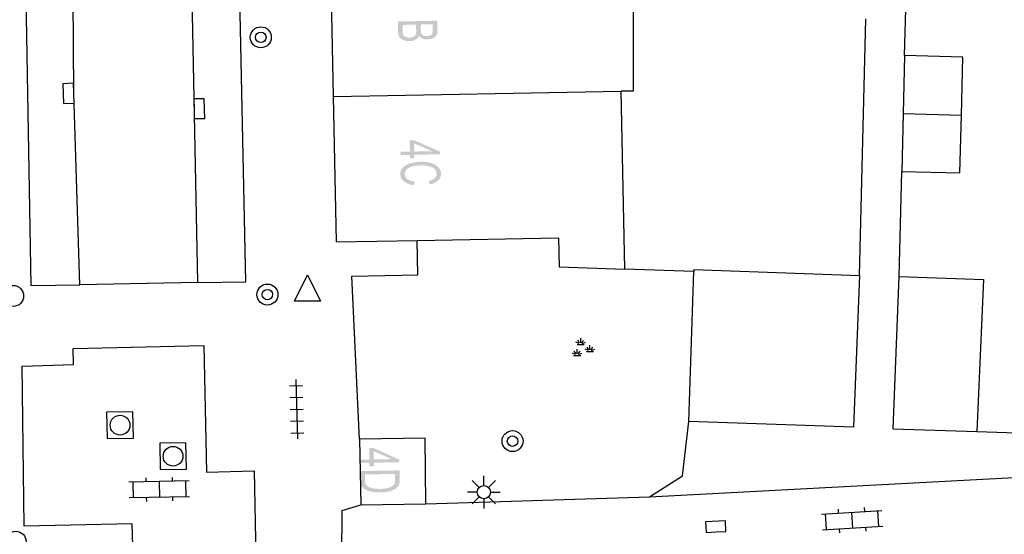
# Model space of a CAD drawing. Header units: metres. Extents: x 134521 to 134907, y 396000 to 396359.
# Tile 70 of 101: x 134716 to 134753, y 396209 to 396229. Entities that reach past the tile are written whole.
import ezdxf

# ---------------------------------------------------------------- set-up
doc = ezdxf.new("R2010")
doc.units = ezdxf.units.M
doc.header["$MEASUREMENT"] = 0

msp = doc.modelspace()

# ---------------------------------------------------------------- hatches: boundary and pattern name
at = {"linetype": 'Continuous', "lineweight": 0}
h = msp.add_hatch(color=251, dxfattribs=at)
edge = h.paths.add_edge_path()
edge.add_line((134730.213, 396228.623), (134731.713, 396228.655))
edge.add_line((134731.713, 396228.655), (134731.721, 396228.28))
edge.add_spline(control_points=[(134731.721, 396228.28), (134731.723, 396228.165), (134731.679, 396228.095), (134731.635, 396228.025), (134731.541, 396227.984), (134731.447, 396227.942), (134731.344, 396227.94), (134731.248, 396227.938), (134731.162, 396227.971), (134731.077, 396228.004), (134731.023, 396228.073), (134730.985, 396227.982), (134730.89, 396227.931), (134730.795, 396227.88), (134730.664, 396227.877), (134730.559, 396227.875), (134730.467, 396227.903), (134730.376, 396227.931), (134730.326, 396227.973), (134730.276, 396228.016), (134730.25, 396228.081), (134730.223, 396228.146), (134730.221, 396228.242)], knot_values=[0, 0, 0, 0.090909, 0.090909, 0.181818, 0.181818, 0.272727, 0.272727, 0.363636, 0.363636, 0.454545, 0.454545, 0.545455, 0.545455, 0.636364, 0.636364, 0.727273, 0.727273, 0.818182, 0.818182, 0.909091, 0.909091, 1, 1, 1], degree=2, periodic=0)
edge.add_line((134730.221, 396228.242), (134730.213, 396228.623))
edge = h.paths.add_edge_path(flags=16)
edge.add_line((134730.393, 396228.494), (134730.398, 396228.245))
edge.add_spline(control_points=[(134730.398, 396228.245), (134730.4, 396228.181), (134730.408, 396228.155), (134730.421, 396228.11), (134730.45, 396228.08), (134730.479, 396228.049), (134730.534, 396228.031), (134730.59, 396228.012), (134730.661, 396228.014), (134730.745, 396228.015), (134730.806, 396228.046), (134730.868, 396228.076), (134730.892, 396228.128), (134730.916, 396228.179), (134730.914, 396228.274)], knot_values=[0, 0, 0, 0.142857, 0.142857, 0.285714, 0.285714, 0.428571, 0.428571, 0.571429, 0.571429, 0.714286, 0.714286, 0.857143, 0.857143, 1, 1, 1], degree=2, periodic=0)
edge.add_line((134730.914, 396228.274), (134730.909, 396228.505))
edge.add_line((134730.909, 396228.505), (134730.393, 396228.494))
edge = h.paths.add_edge_path(flags=16)
edge.add_line((134731.086, 396228.509), (134731.09, 396228.293))
edge.add_spline(control_points=[(134731.09, 396228.293), (134731.092, 396228.205), (134731.11, 396228.167), (134731.134, 396228.117), (134731.187, 396228.093), (134731.239, 396228.068), (134731.318, 396228.07), (134731.393, 396228.072), (134731.449, 396228.097), (134731.505, 396228.122), (134731.525, 396228.166), (134731.545, 396228.211), (134731.543, 396228.319)], knot_values=[0, 0, 0, 0.166667, 0.166667, 0.333333, 0.333333, 0.5, 0.5, 0.666667, 0.666667, 0.833333, 0.833333, 1, 1, 1], degree=2, periodic=0)
edge.add_line((134731.543, 396228.319), (134731.539, 396228.518))
edge.add_line((134731.539, 396228.518), (134731.086, 396228.509))
h = msp.add_hatch(color=251, dxfattribs=at)
h.paths.add_polyline_path([(134730.68, 396223.413), (134730.677, 396223.548), (134730.318, 396223.54), (134730.315, 396223.663), (134730.674, 396223.67), (134730.665, 396224.104), (134730.834, 396224.107), (134731.815, 396223.672), (134731.818, 396223.572), (134730.846, 396223.551), (134730.849, 396223.416)])
h.paths.add_polyline_path([(134730.843, 396223.674), (134730.837, 396223.987), (134731.52, 396223.688)], flags=16)
h = msp.add_hatch(color=251, dxfattribs=at)
edge = h.paths.add_edge_path()
edge.add_line((134730.866, 396222.528), (134730.819, 396222.394))
edge.add_spline(control_points=[(134730.819, 396222.394), (134730.573, 396222.431), (134730.442, 396222.536), (134730.312, 396222.641), (134730.308, 396222.798), (134730.305, 396222.959), (134730.402, 396223.063), (134730.498, 396223.166), (134730.684, 396223.223), (134730.87, 396223.28), (134731.085, 396223.284), (134731.32, 396223.289), (134731.495, 396223.233), (134731.671, 396223.177), (134731.764, 396223.069), (134731.857, 396222.96), (134731.859, 396222.828), (134731.863, 396222.678), (134731.75, 396222.573), (134731.638, 396222.468), (134731.431, 396222.424)], knot_values=[0, 0, 0, 0.1, 0.1, 0.2, 0.2, 0.3, 0.3, 0.4, 0.4, 0.5, 0.5, 0.6, 0.6, 0.7, 0.7, 0.8, 0.8, 0.9, 0.9, 1, 1, 1], degree=2, periodic=0)
edge.add_line((134731.431, 396222.424), (134731.382, 396222.553))
edge.add_spline(control_points=[(134731.382, 396222.553), (134731.545, 396222.591), (134731.618, 396222.659), (134731.691, 396222.727), (134731.689, 396222.827), (134731.687, 396222.942), (134731.602, 396223.018), (134731.518, 396223.094), (134731.378, 396223.122), (134731.237, 396223.151), (134731.089, 396223.148), (134730.898, 396223.144), (134730.756, 396223.104), (134730.614, 396223.063), (134730.545, 396222.983), (134730.476, 396222.904), (134730.478, 396222.812), (134730.481, 396222.701), (134730.578, 396222.626), (134730.676, 396222.551), (134730.866, 396222.528)], knot_values=[0, 0, 0, 0.1, 0.1, 0.2, 0.2, 0.3, 0.3, 0.4, 0.4, 0.5, 0.5, 0.6, 0.6, 0.7, 0.7, 0.8, 0.8, 0.9, 0.9, 1, 1, 1], degree=2, periodic=0)
h = msp.add_hatch(color=251, dxfattribs=at)
h.paths.add_polyline_path([(134729.136, 396211.695), (134729.133, 396211.83), (134728.774, 396211.825), (134728.773, 396211.947), (134729.131, 396211.953), (134729.125, 396212.387), (134729.294, 396212.389), (134730.273, 396211.949), (134730.274, 396211.849), (134729.303, 396211.833), (134729.305, 396211.698)])
h.paths.add_polyline_path([(134729.301, 396211.956), (134729.296, 396212.269), (134729.978, 396211.967)], flags=16)
h = msp.add_hatch(color=251, dxfattribs=at)
edge = h.paths.add_edge_path()
edge.add_line((134728.779, 396211.514), (134730.279, 396211.538))
edge.add_line((134730.279, 396211.538), (134730.285, 396211.194))
edge.add_spline(control_points=[(134730.285, 396211.194), (134730.287, 396211.077), (134730.266, 396211.016), (134730.238, 396210.929), (134730.161, 396210.867), (134730.062, 396210.786), (134729.907, 396210.745), (134729.751, 396210.703), (134729.551, 396210.7), (134729.38, 396210.697), (134729.248, 396210.721), (134729.115, 396210.746), (134729.028, 396210.786), (134728.941, 396210.826), (134728.89, 396210.875), (134728.84, 396210.924), (134728.813, 396210.993), (134728.787, 396211.063), (134728.785, 396211.154)], knot_values=[0, 0, 0, 0.111111, 0.111111, 0.222222, 0.222222, 0.333333, 0.333333, 0.444444, 0.444444, 0.555556, 0.555556, 0.666667, 0.666667, 0.777778, 0.777778, 0.888889, 0.888889, 1, 1, 1], degree=2, periodic=0)
edge.add_line((134728.785, 396211.154), (134728.779, 396211.514))
edge = h.paths.add_edge_path(flags=16)
edge.add_line((134728.959, 396211.385), (134728.962, 396211.171))
edge.add_spline(control_points=[(134728.962, 396211.171), (134728.964, 396211.072), (134728.992, 396211.016), (134729.021, 396210.961), (134729.071, 396210.928), (134729.143, 396210.882), (134729.262, 396210.858), (134729.382, 396210.833), (134729.552, 396210.836), (134729.787, 396210.84), (134729.912, 396210.893), (134730.038, 396210.947), (134730.08, 396211.021), (134730.109, 396211.075), (134730.108, 396211.193)], knot_values=[0, 0, 0, 0.142857, 0.142857, 0.285714, 0.285714, 0.428571, 0.428571, 0.571429, 0.571429, 0.714286, 0.714286, 0.857143, 0.857143, 1, 1, 1], degree=2, periodic=0)
edge.add_line((134730.108, 396211.193), (134730.104, 396211.403))
edge.add_line((134730.104, 396211.403), (134728.959, 396211.385))

# ---------------------------------------------------------------- linework, layer by layer
at = {"color": 251}
for p, q in [((134724.422, 396218.713), (134723.55, 396260.002)), ((134722.07, 396243.819), (134722.594, 396218.692)), ((134749.504, 396227.324), (134749.665, 396233.707)), ((134727.771, 396225.775), (134727.66, 396231.183)), ((134739.179, 396231.335), (134739.179, 396225.976)), ((134717.877, 396225.896), (134717.848, 396230.662)), ((134716.037, 396230.219), (134716.247, 396218.571)), ((134747.792, 396218.962), (134748.035, 396228.731)), ((134749.504, 396227.324), (134749.45, 396225.118)), ((134751.722, 396227.269), (134749.504, 396227.324)), ((134751.667, 396225.063), (134751.722, 396227.269)), ((134718.104, 396218.597), (134717.877, 396225.896)), ((134727.771, 396225.775), (134738.714, 396225.976)), ((134738.852, 396219.201), (134738.714, 396225.976)), ((134739.179, 396225.976), (134738.714, 396225.976)), ((134727.885, 396220.233), (134727.771, 396225.775)), ((134749.45, 396225.118), (134749.396, 396222.919)), ((134749.45, 396225.118), (134751.667, 396225.063)), ((134751.613, 396222.864), (134751.667, 396225.063)), ((134749.297, 396218.923), (134749.396, 396222.919)), ((134749.396, 396222.919), (134751.613, 396222.864)), ((134727.885, 396220.233), (134730.955, 396220.29)), ((134730.955, 396220.29), (134736.334, 396220.39)), ((134730.979, 396218.987), (134730.955, 396220.29)), ((134736.334, 396220.39), (134736.354, 396219.29)), ((134736.354, 396219.29), (134738.852, 396219.201)), ((134741.486, 396219.108), (134738.852, 396219.201)), ((134741.29, 396213.399), (134741.486, 396219.108)), ((134741.489, 396219.189), (134741.486, 396219.108)), ((134741.489, 396219.189), (134747.792, 396218.962)), ((134722.594, 396218.692), (134724.422, 396218.713)), ((134726.276, 396217.985), (134726.776, 396218.985)), ((134726.776, 396218.985), (134727.276, 396217.985)), ((134728.469, 396218.927), (134730.979, 396218.987)), ((134728.76, 396212.73), (134728.469, 396218.927)), ((134747.792, 396218.962), (134747.567, 396213.178)), ((134749.077, 396213.124), (134749.297, 396218.923)), ((134749.297, 396218.923), (134752.512, 396218.805)), ((134752.512, 396218.805), (134752.254, 396213.019)), ((134716.247, 396218.571), (134718.104, 396218.597)), ((134722.594, 396218.692), (134718.104, 396218.597)), ((134727.276, 396217.985), (134726.276, 396217.985)), ((134737.133, 396216.386), (134737.068, 396216.497)), ((134737.177, 396216.389), (134737.177, 396216.568)), ((134737.22, 396216.386), (134737.285, 396216.497)), ((134717.85, 396216.172), (134722.83, 396216.296)), ((134717.87, 396215.573), (134717.85, 396216.172)), ((134722.83, 396216.296), (134722.927, 396211.473)), ((134736.998, 396215.969), (134736.933, 396216.08)), ((134737.114, 396216.364), (134736.996, 396216.415)), ((134737.041, 396215.972), (134737.041, 396216.151)), ((134737.042, 396216.328), (134737.312, 396216.328)), ((134737.085, 396215.969), (134737.15, 396216.08)), ((134737.239, 396216.364), (134737.357, 396216.415)), ((134737.467, 396216.101), (134737.349, 396216.152)), ((134737.486, 396216.123), (134737.421, 396216.234)), ((134737.529, 396216.126), (134737.529, 396216.305)), ((134737.573, 396216.123), (134737.638, 396216.234)), ((134737.592, 396216.101), (134737.71, 396216.152)), ((134736.979, 396215.947), (134736.861, 396215.998)), ((134736.906, 396215.911), (134737.177, 396215.911)), ((134737.104, 396215.947), (134737.222, 396215.998)), ((134737.394, 396216.065), (134737.665, 396216.065)), ((134715.914, 396215.512), (134717.87, 396215.573)), ((134715.994, 396209.42), (134715.914, 396215.512)), ((134726.334, 396214.992), (134726.39, 396212.742)), ((134726.09, 396214.76), (134726.589, 396214.773)), ((134726.101, 396214.311), (134726.601, 396214.323)), ((134726.112, 396213.861), (134726.612, 396213.873)), ((134726.123, 396213.411), (134726.623, 396213.423)), ((134741.045, 396211.337), (134741.29, 396213.399)), ((134747.567, 396213.178), (134741.29, 396213.399)), ((134749.077, 396213.124), (134752.254, 396213.019)), ((134726.135, 396212.961), (134726.634, 396212.974)), ((134731.25, 396212.76), (134728.76, 396212.73)), ((134728.76, 396212.73), (134728.8, 396210.23)), ((134731.28, 396210.26), (134731.25, 396212.76)), ((134752.254, 396213.019), (134759.811, 396212.766)), ((134720.624, 396211.252), (134720.627, 396211.102)), ((134721.623, 396211.273), (134721.627, 396211.123)), ((134722.927, 396211.473), (134724.747, 396211.522)), ((134724.747, 396211.522), (134724.822, 396207.568)), ((134733.488, 396210.958), (134733.488, 396211.333)), ((134739.798, 396210.529), (134758.984, 396211.558)), ((134739.798, 396210.529), (134741.045, 396211.337)), ((134722.276, 396211.137), (134719.977, 396211.089)), ((134720.127, 396211.092), (134720.14, 396210.492)), ((134721.127, 396211.113), (134721.139, 396210.513)), ((134722.126, 396211.134), (134722.139, 396210.534)), ((134733.311, 396210.885), (134733.046, 396211.15)), ((134733.665, 396210.885), (134733.93, 396211.15)), ((134722.289, 396210.537), (134719.99, 396210.489)), ((134720.639, 396210.503), (134720.643, 396210.353)), ((134721.639, 396210.524), (134721.642, 396210.374)), ((134731.28, 396210.26), (134739.798, 396210.529)), ((134733.238, 396210.708), (134732.863, 396210.708)), ((134733.311, 396210.531), (134733.046, 396210.266)), ((134733.488, 396210.458), (134733.488, 396210.083)), ((134733.93, 396210.266), (134733.665, 396210.531)), ((134733.738, 396210.708), (134734.113, 396210.708)), ((134728.096, 396210.014), (134728.8, 396210.23)), ((134728.8, 396210.23), (134731.28, 396210.26)), ((134747.993, 396209.974), (134747.984, 396210.124)), ((134728.078, 396207.277), (134728.096, 396210.014)), ((134746.346, 396209.873), (134748.642, 396210.014)), ((134746.532, 396209.284), (134746.496, 396209.882)), ((134746.995, 396209.913), (134746.985, 396210.063)), ((134747.53, 396209.345), (134747.494, 396209.943)), ((134748.528, 396209.406), (134748.492, 396210.004)), ((134720.107, 396209.501), (134715.994, 396209.42)), ((134720.15, 396207.402), (134720.107, 396209.501)), ((134746.382, 396209.274), (134748.678, 396209.415)), ((134748.039, 396209.225), (134748.029, 396209.375)), ((134747.04, 396209.164), (134747.031, 396209.314))]:
    msp.add_line(p, q, dxfattribs=at)
at = {"color": 251, "flags": 128}
for points in [[(134717.877, 396225.896), (134717.865, 396226.271), (134717.466, 396226.258), (134717.489, 396225.509), (134717.889, 396225.521), (134717.877, 396225.896)], [(134722.455, 396225.302), (134722.463, 396224.927), (134722.863, 396224.935), (134722.847, 396225.685), (134722.447, 396225.677), (134722.455, 396225.302)], [(134742.327, 396209.195), (134742.702, 396209.213), (134742.682, 396209.613), (134741.933, 396209.576), (134741.952, 396209.177), (134742.327, 396209.195)]]:
    msp.add_lwpolyline(points, dxfattribs=at)
for points in [[(134720.13, 396213.77), (134719.13, 396213.75), (134719.15, 396212.75), (134720.15, 396212.77), (134720.13, 396213.77)], [(134722.148, 396212.589), (134721.148, 396212.569), (134721.168, 396211.569), (134722.168, 396211.589), (134722.148, 396212.589)]]:
    msp.add_lwpolyline(points, close=True, dxfattribs=at)
at = {"color": 251}
for centre, radius in [((134724.998, 396228.023), 0.4), ((134724.998, 396228.023), 0.2), ((134715.57, 396218.178), 0.4), ((134725.249, 396218.229), 0.4), ((134725.249, 396218.229), 0.2), ((134719.64, 396213.26), 0.375), ((134734.582, 396212.653), 0.4), ((134734.582, 396212.653), 0.2), ((134721.658, 396212.079), 0.375), ((134733.488, 396210.708), 0.25), ((134715.664, 396208.823), 0.4)]:
    msp.add_circle(centre, radius, dxfattribs=at)

doc.saveas('drawing.dxf')
